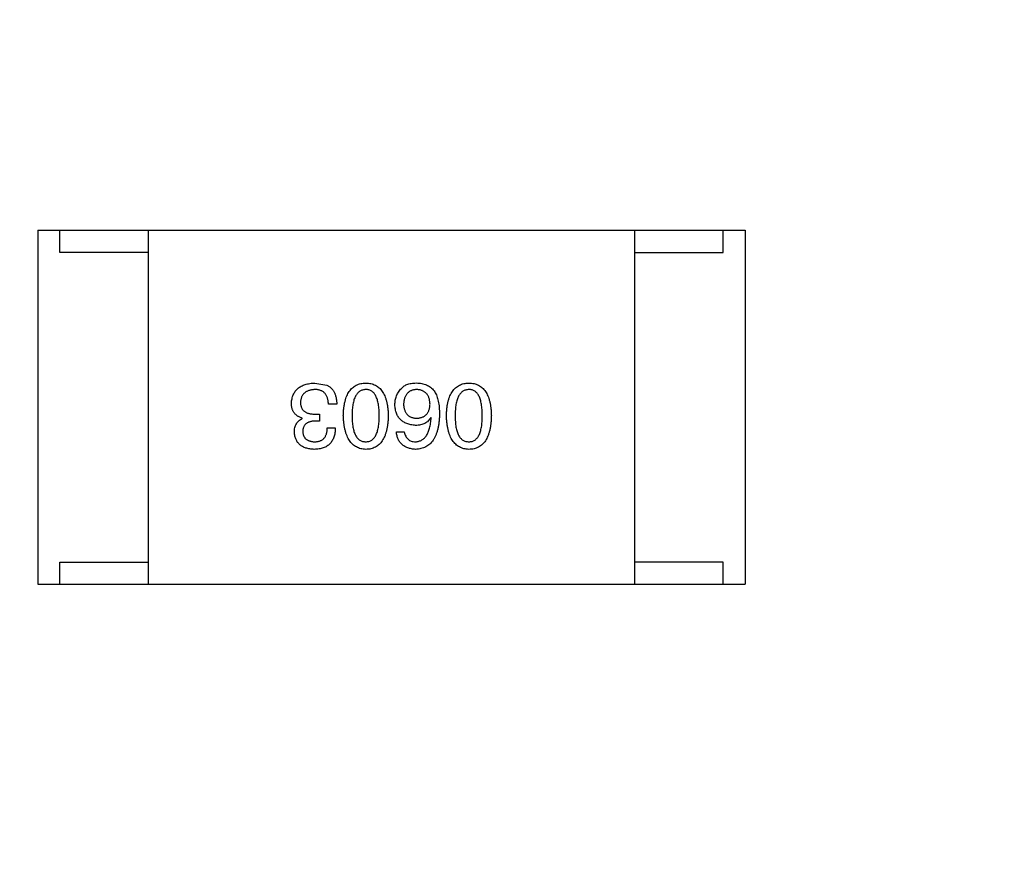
# Model space of a CAD drawing. Header units: millimetres. Extents: x -16 to 538, y -56 to 87.
# Tile 92 of 162: x 456.56 to 458.78, y 25.76 to 27.69. Entities that reach past the tile are written whole.
import ezdxf

# ---------------------------------------------------------------- set-up
doc = ezdxf.new("R2010")
doc.units = ezdxf.units.MM
doc.header["$LTSCALE"] = 1.21
doc.header["$MEASUREMENT"] = 0
doc.header["$PDMODE"] = 3
doc.header["$PDSIZE"] = 0.3125
doc.layers.get('0').update_dxf_attribs({"linetype": 'CONTINUOUS'})
doc.layers.get('DEFPOINTS').update_dxf_attribs({"linetype": 'CONTINUOUS'})
doc.layers.add('Dim', color=3, linetype='CONTINUOUS', lineweight=25)
doc.styles.get("Standard").update_dxf_attribs({"font": 'txt', "width": 0.8})
doc.dimstyles.get("Standard").update_dxf_attribs({"dimtxt": 0.15625, "dimasz": 0.1875, "dimexe": 0.125, "dimexo": 0.0625, "dimgap": 0.09, "dimtad": 0, "dimtih": 1, "dimtoh": 1, "dimzin": 4, "dimdsep": 46, "dimtxsty": 'STANDARD', "dimblk": '_FILLED', "dimblk1": '_FILLED', "dimblk2": '_FILLED', "dimcen": 0.09, "dimazin": 1, "dimtp": 0.01, "dimtm": 0.01, "dimtfac": 1, "dimtofl": 0, "dimtmove": 0, "dimatfit": 3, "dimldrblk": '_FILLED', "dimfxl": 1, "dimtolj": 1, "dimtzin": 4, "dimarcsym": 0})

# ---------------------------------------------------------------- blocks, each defined once
blk = doc.blocks.new('_FILLED')
at = {"color": 0, "linetype": 'ByBlock'}
blk.add_solid([(0, 0), (-1, 0.16667), (-1, -0.16667)], dxfattribs=at)
blk = doc.blocks.new('*D19')
at = {"color": 0, "linetype": 'ByBlock', "lineweight": -2}
for p, q in [((450.6432, 37.0225), (532.5397, 37.0225)), ((532.4147, 37.0225), (532.4147, 16.4209)), ((532.4147, -12.0275), (532.4147, 8.5742)), ((450.6432, -12.0275), (532.5397, -12.0275))]:
    blk.add_line(p, q, dxfattribs=at)
at = {"layer": 'DEFPOINTS', "color": 0, "linetype": 'ByBlock'}
for p in [(450.5807, 37.0225), (450.5807, -12.0275)]:
    blk.add_point(p, dxfattribs=at)
at = {"color": 0, "linetype": 'ByBlock', "lineweight": -2, "xscale": 2.54, "yscale": 2.54, "zscale": 2.54}
for p, rotation in [((532.4147, 37.0225), 90), ((532.4147, -12.0275), 270)]:
    blk.add_blockref('_FILLED', p, dxfattribs=dict(at, rotation=rotation))
at = {"color": 0, "linetype": 'ByBlock', "lineweight": -2, "insert": (532.4147, 12.4975), "char_height": 2.5, "attachment_point": 5, "rotation": 90}
blk.add_mtext('\\A1;49.05', dxfattribs=at)

msp = doc.modelspace()

# ---------------------------------------------------------------- linework, layer by layer
at = {"color": 7, "linetype": 'Continuous'}
for p, q in [((456.5989, 27.2089), (458.1989, 27.2089)), ((456.5989, 27.2089), (456.5989, 26.4089)), ((456.6489, 27.1589), (456.6489, 27.2089)), ((456.8489, 26.4089), (456.8489, 27.2089)), ((457.9489, 26.4089), (457.9489, 27.2089)), ((458.1489, 27.1589), (458.1489, 27.2089)), ((458.1989, 27.2089), (458.1989, 26.4089)), ((456.8489, 27.1589), (456.6489, 27.1589)), ((457.9489, 27.1589), (458.1489, 27.1589)), ((457.2257, 26.8637), (457.2528, 26.8588)), ((457.2749, 26.8161), (457.2561, 26.8161)), ((457.2265, 26.7932), (457.2356, 26.7932)), ((457.2356, 26.7932), (457.2356, 26.7776)), ((457.197, 26.7833), (457.197, 26.7842)), ((457.2356, 26.7776), (457.2257, 26.7776)), ((457.4884, 26.785), (457.4876, 26.7858)), ((457.2536, 26.762), (457.2716, 26.762)), ((457.4097, 26.753), (457.4277, 26.753)), ((456.6489, 26.4589), (456.8489, 26.4589)), ((456.6489, 26.4089), (456.6489, 26.4589)), ((458.1489, 26.4589), (457.9489, 26.4589)), ((458.1489, 26.4089), (458.1489, 26.4589)), ((456.5989, 26.4089), (458.1989, 26.4089))]:
    msp.add_line(p, q, dxfattribs=at)
for points, knots in [([(457.1724, 26.8178), (457.1726, 26.8196), (457.1728, 26.8231), (457.1737, 26.8281), (457.175, 26.8328), (457.1766, 26.8372), (457.1786, 26.8413), (457.181, 26.845), (457.1838, 26.8484), (457.187, 26.8515), (457.1905, 26.8542), (457.1944, 26.8565), (457.1987, 26.8586), (457.2034, 26.8603), (457.2085, 26.8616), (457.2139, 26.8627), (457.2197, 26.8634), (457.2237, 26.8636), (457.2257, 26.8637)], [0, 0, 0, 0, 0.068236, 0.132937, 0.194125, 0.253174, 0.310181, 0.365986, 0.421096, 0.476216, 0.532352, 0.590232, 0.649824, 0.71274, 0.778406, 0.848058, 0.921922, 1, 1, 1, 1]), ([(457.2528, 26.8588), (457.2536, 26.8583), (457.2554, 26.8575), (457.2578, 26.856), (457.2601, 26.8543), (457.2622, 26.8524), (457.2641, 26.8504), (457.2659, 26.8482), (457.2675, 26.8458), (457.269, 26.8432), (457.2703, 26.8404), (457.2715, 26.8375), (457.2724, 26.8343), (457.2733, 26.831), (457.2739, 26.8276), (457.2744, 26.8239), (457.2748, 26.8201), (457.2749, 26.8175), (457.2749, 26.8161)], [0, 0, 0, 0, 0.056906, 0.113264, 0.168825, 0.223843, 0.279195, 0.335267, 0.392098, 0.450414, 0.51054, 0.572219, 0.636652, 0.703156, 0.773102, 0.845505, 0.921063, 1, 1, 1, 1]), ([(457.2898, 26.7899), (457.2899, 26.7928), (457.2901, 26.7986), (457.2909, 26.8069), (457.292, 26.8146), (457.2935, 26.8217), (457.2954, 26.8283), (457.2976, 26.8344), (457.3002, 26.8399), (457.3032, 26.8448), (457.3066, 26.8492), (457.3104, 26.853), (457.3145, 26.8562), (457.319, 26.8589), (457.3239, 26.8609), (457.3292, 26.8625), (457.3348, 26.8634), (457.3387, 26.8636), (457.3407, 26.8637)], [0, 0, 0, 0, 0.08769, 0.170218, 0.24749, 0.319818, 0.387758, 0.451391, 0.511445, 0.568185, 0.622681, 0.67526, 0.726746, 0.778428, 0.830764, 0.884397, 0.940866, 1, 1, 1, 1]), ([(457.3407, 26.8637), (457.3427, 26.8636), (457.3465, 26.8634), (457.3522, 26.8625), (457.3574, 26.8609), (457.3623, 26.8589), (457.3668, 26.8562), (457.371, 26.853), (457.3747, 26.8492), (457.3781, 26.8448), (457.3811, 26.8399), (457.3837, 26.8344), (457.3859, 26.8283), (457.3878, 26.8217), (457.3893, 26.8146), (457.3904, 26.8069), (457.3912, 26.7986), (457.3914, 26.7928), (457.3915, 26.7899)], [0, 0, 0, 0, 0.059135, 0.115606, 0.169241, 0.221578, 0.273261, 0.324749, 0.377329, 0.431642, 0.488541, 0.548597, 0.612232, 0.680174, 0.752504, 0.829777, 0.912307, 1, 1, 1, 1]), ([(457.4212, 26.8514), (457.4221, 26.8524), (457.424, 26.8546), (457.4275, 26.8572), (457.4314, 26.8594), (457.4358, 26.8611), (457.4407, 26.8625), (457.4461, 26.8633), (457.4519, 26.8638), (457.456, 26.8637), (457.4581, 26.8637)], [0, 0, 0, 0, 0.105033, 0.21147, 0.321511, 0.438526, 0.563605, 0.698055, 0.843218, 1, 1, 1, 1]), ([(457.4581, 26.8637), (457.4601, 26.8636), (457.4641, 26.8633), (457.4699, 26.8622), (457.4754, 26.8606), (457.4804, 26.8584), (457.4851, 26.8557), (457.4894, 26.8524), (457.4933, 26.8485), (457.4955, 26.8455), (457.4966, 26.844)], [0, 0, 0, 0, 0.137449, 0.267856, 0.393219, 0.514735, 0.63397, 0.753734, 0.874967, 1, 1, 1, 1]), ([(457.523, 26.7899), (457.5231, 26.7928), (457.5233, 26.7986), (457.5241, 26.8069), (457.5252, 26.8146), (457.5267, 26.8217), (457.5285, 26.8283), (457.5308, 26.8344), (457.5334, 26.8399), (457.5364, 26.8448), (457.5398, 26.8492), (457.5435, 26.853), (457.5477, 26.8562), (457.5522, 26.8589), (457.5571, 26.8609), (457.5623, 26.8625), (457.5679, 26.8634), (457.5718, 26.8636), (457.5738, 26.8637)], [0, 0, 0, 0, 0.08769, 0.170218, 0.24749, 0.319818, 0.387758, 0.451391, 0.511445, 0.568185, 0.622681, 0.67526, 0.726746, 0.778428, 0.830764, 0.884397, 0.940866, 1, 1, 1, 1]), ([(457.5738, 26.8637), (457.5758, 26.8636), (457.5797, 26.8634), (457.5853, 26.8625), (457.5906, 26.8609), (457.5955, 26.8589), (457.6, 26.8562), (457.6041, 26.853), (457.6079, 26.8492), (457.6112, 26.8448), (457.6143, 26.8399), (457.6168, 26.8344), (457.6191, 26.8283), (457.621, 26.8217), (457.6225, 26.8146), (457.6236, 26.8069), (457.6243, 26.7986), (457.6245, 26.7928), (457.6246, 26.7899)], [0, 0, 0, 0, 0.059135, 0.115606, 0.169241, 0.221578, 0.273261, 0.324749, 0.377329, 0.431642, 0.488541, 0.548597, 0.612232, 0.680174, 0.752504, 0.829777, 0.912307, 1, 1, 1, 1]), ([(457.2249, 26.8489), (457.2237, 26.8488), (457.2213, 26.8487), (457.2178, 26.8481), (457.2146, 26.8474), (457.2116, 26.8466), (457.2088, 26.8455), (457.2062, 26.8442), (457.2039, 26.8427), (457.2017, 26.841), (457.1998, 26.8391), (457.1981, 26.837), (457.1967, 26.8347), (457.1955, 26.8322), (457.1945, 26.8295), (457.1937, 26.8266), (457.1932, 26.8235), (457.193, 26.8213), (457.1929, 26.8202)], [0, 0, 0, 0, 0.076694, 0.149502, 0.218019, 0.283183, 0.345589, 0.405199, 0.462852, 0.519478, 0.575313, 0.630559, 0.687006, 0.744638, 0.804006, 0.866059, 0.931486, 1, 1, 1, 1]), ([(457.2561, 26.8161), (457.256, 26.8175), (457.2559, 26.82), (457.2554, 26.8237), (457.2548, 26.8272), (457.2539, 26.8304), (457.2527, 26.8334), (457.2514, 26.8361), (457.2497, 26.8385), (457.2479, 26.8408), (457.2458, 26.8427), (457.2435, 26.8444), (457.241, 26.8458), (457.2382, 26.8469), (457.2352, 26.8478), (457.232, 26.8485), (457.2285, 26.8489), (457.2261, 26.8489), (457.2249, 26.8489)], [0, 0, 0, 0, 0.07723, 0.149593, 0.217944, 0.282232, 0.34411, 0.402297, 0.458791, 0.513966, 0.568538, 0.623291, 0.679957, 0.737243, 0.798142, 0.86118, 0.928728, 1, 1, 1, 1]), ([(457.3407, 26.8489), (457.3394, 26.8488), (457.3369, 26.8487), (457.3334, 26.8479), (457.3301, 26.8467), (457.327, 26.845), (457.3241, 26.8429), (457.3216, 26.8402), (457.3193, 26.8372), (457.3172, 26.8337), (457.3154, 26.8298), (457.3138, 26.8254), (457.3125, 26.8206), (457.3114, 26.8153), (457.3105, 26.8096), (457.3099, 26.8034), (457.3096, 26.7968), (457.3095, 26.7922), (457.3095, 26.7899)], [0, 0, 0, 0, 0.050879, 0.099377, 0.146973, 0.193618, 0.240619, 0.289461, 0.34047, 0.395283, 0.453059, 0.515633, 0.582666, 0.655287, 0.732971, 0.815933, 0.905166, 1, 1, 1, 1]), ([(457.371, 26.7899), (457.371, 26.7923), (457.3709, 26.7969), (457.3706, 26.8036), (457.37, 26.8098), (457.3692, 26.8156), (457.3681, 26.8209), (457.3669, 26.8258), (457.3653, 26.8302), (457.3635, 26.8341), (457.3615, 26.8376), (457.3593, 26.8406), (457.3568, 26.8432), (457.354, 26.8453), (457.351, 26.847), (457.3478, 26.8481), (457.3443, 26.8488), (457.3419, 26.8489), (457.3407, 26.8489)], [0, 0, 0, 0, 0.096457, 0.187288, 0.27178, 0.350132, 0.423455, 0.491343, 0.554037, 0.612253, 0.666313, 0.717038, 0.764921, 0.811214, 0.856775, 0.902988, 0.950234, 1, 1, 1, 1]), ([(457.4064, 26.8145), (457.4065, 26.8162), (457.4066, 26.8197), (457.4072, 26.8248), (457.4084, 26.8297), (457.41, 26.8344), (457.4121, 26.8389), (457.4147, 26.8433), (457.4177, 26.8475), (457.42, 26.8501), (457.4212, 26.8514)], [0, 0, 0, 0, 0.12904, 0.253809, 0.377066, 0.499122, 0.621469, 0.744665, 0.870607, 1, 1, 1, 1]), ([(457.4548, 26.8489), (457.4537, 26.8488), (457.4515, 26.8486), (457.4484, 26.8481), (457.4455, 26.8473), (457.4429, 26.8463), (457.4403, 26.845), (457.438, 26.8435), (457.4359, 26.8417), (457.434, 26.8397), (457.4323, 26.8375), (457.4308, 26.835), (457.4295, 26.8323), (457.4284, 26.8294), (457.4276, 26.8262), (457.4269, 26.8228), (457.4263, 26.8191), (457.4262, 26.8166), (457.4261, 26.8153)], [0, 0, 0, 0, 0.066682, 0.130303, 0.190802, 0.248749, 0.30534, 0.361219, 0.415721, 0.471765, 0.528279, 0.586428, 0.64659, 0.710143, 0.776461, 0.846692, 0.921137, 1, 1, 1, 1]), ([(457.4859, 26.8161), (457.4858, 26.8174), (457.4857, 26.8199), (457.4851, 26.8236), (457.4844, 26.827), (457.4834, 26.8301), (457.4823, 26.8331), (457.4808, 26.8357), (457.4792, 26.8382), (457.4773, 26.8403), (457.4753, 26.8423), (457.473, 26.844), (457.4705, 26.8454), (457.4678, 26.8466), (457.4648, 26.8476), (457.4617, 26.8483), (457.4583, 26.8488), (457.456, 26.8489), (457.4548, 26.8489)], [0, 0, 0, 0, 0.076467, 0.148148, 0.216496, 0.280559, 0.342274, 0.401168, 0.458322, 0.514073, 0.569257, 0.62465, 0.68124, 0.739113, 0.799947, 0.862804, 0.929597, 1, 1, 1, 1]), ([(457.4966, 26.844), (457.4974, 26.8424), (457.4992, 26.8392), (457.5014, 26.834), (457.5032, 26.8283), (457.5046, 26.8222), (457.5059, 26.8156), (457.5066, 26.8085), (457.5072, 26.801), (457.5072, 26.7958), (457.5072, 26.7932)], [0, 0, 0, 0, 0.101889, 0.209155, 0.322694, 0.442863, 0.569758, 0.70479, 0.848502, 1, 1, 1, 1]), ([(457.5738, 26.8489), (457.5726, 26.8488), (457.5701, 26.8487), (457.5665, 26.8479), (457.5632, 26.8467), (457.5601, 26.845), (457.5573, 26.8429), (457.5548, 26.8402), (457.5524, 26.8372), (457.5503, 26.8337), (457.5485, 26.8298), (457.547, 26.8254), (457.5456, 26.8206), (457.5445, 26.8153), (457.5437, 26.8096), (457.5431, 26.8034), (457.5427, 26.7968), (457.5427, 26.7922), (457.5427, 26.7899)], [0, 0, 0, 0, 0.050879, 0.099377, 0.146973, 0.193618, 0.240619, 0.289461, 0.34047, 0.395283, 0.453059, 0.515633, 0.582666, 0.655287, 0.732971, 0.815933, 0.905166, 1, 1, 1, 1]), ([(457.6041, 26.7899), (457.6041, 26.7923), (457.6041, 26.7969), (457.6037, 26.8036), (457.6031, 26.8098), (457.6023, 26.8156), (457.6012, 26.8209), (457.6, 26.8258), (457.5984, 26.8302), (457.5967, 26.8341), (457.5947, 26.8376), (457.5924, 26.8406), (457.5899, 26.8432), (457.5871, 26.8453), (457.5842, 26.847), (457.5809, 26.8481), (457.5774, 26.8488), (457.575, 26.8489), (457.5738, 26.8489)], [0, 0, 0, 0, 0.096457, 0.187288, 0.27178, 0.350132, 0.423455, 0.491343, 0.554037, 0.612253, 0.666313, 0.717038, 0.764921, 0.811214, 0.856775, 0.902988, 0.950234, 1, 1, 1, 1]), ([(457.197, 26.7842), (457.196, 26.7845), (457.1941, 26.7851), (457.1913, 26.7862), (457.1887, 26.7876), (457.1863, 26.789), (457.1841, 26.7906), (457.182, 26.7923), (457.1802, 26.7942), (457.1785, 26.7962), (457.1771, 26.7984), (457.1759, 26.8007), (457.1748, 26.8032), (457.174, 26.8059), (457.1732, 26.8086), (457.1728, 26.8115), (457.1725, 26.8146), (457.1725, 26.8167), (457.1724, 26.8178)], [0, 0, 0, 0, 0.069445, 0.136039, 0.200011, 0.261745, 0.322328, 0.381403, 0.438864, 0.496655, 0.554398, 0.612391, 0.672266, 0.733005, 0.79604, 0.861293, 0.928785, 1, 1, 1, 1]), ([(457.1929, 26.8202), (457.193, 26.8191), (457.193, 26.817), (457.1934, 26.8139), (457.1941, 26.8111), (457.195, 26.8084), (457.1962, 26.8059), (457.1976, 26.8037), (457.1993, 26.8017), (457.2013, 26.7999), (457.2036, 26.7983), (457.2061, 26.7969), (457.2089, 26.7958), (457.2119, 26.7948), (457.2152, 26.7941), (457.2188, 26.7936), (457.2226, 26.7932), (457.2252, 26.7932), (457.2265, 26.7932)], [0, 0, 0, 0, 0.066518, 0.129194, 0.188613, 0.245254, 0.300032, 0.353805, 0.407079, 0.461108, 0.516272, 0.574141, 0.634837, 0.699275, 0.767504, 0.840272, 0.917505, 1, 1, 1, 1]), ([(457.4531, 26.7678), (457.4513, 26.7679), (457.4478, 26.7683), (457.4426, 26.7692), (457.4378, 26.7703), (457.4334, 26.7718), (457.4292, 26.7737), (457.4254, 26.7758), (457.422, 26.7783), (457.4189, 26.781), (457.4161, 26.7841), (457.4137, 26.7876), (457.4116, 26.7913), (457.4098, 26.7953), (457.4085, 26.7997), (457.4074, 26.8043), (457.4067, 26.8093), (457.4065, 26.8127), (457.4064, 26.8145)], [0, 0, 0, 0, 0.074228, 0.144548, 0.211288, 0.274576, 0.335162, 0.393915, 0.450599, 0.506657, 0.562409, 0.618617, 0.676096, 0.735061, 0.79654, 0.860906, 0.928473, 1, 1, 1, 1]), ([(457.4261, 26.8153), (457.4262, 26.8141), (457.4263, 26.8117), (457.4269, 26.8082), (457.4276, 26.805), (457.4285, 26.802), (457.4296, 26.7993), (457.4309, 26.7967), (457.4325, 26.7944), (457.4342, 26.7923), (457.4362, 26.7905), (457.4384, 26.7889), (457.4408, 26.7875), (457.4433, 26.7863), (457.4461, 26.7854), (457.4491, 26.7848), (457.4523, 26.7843), (457.4545, 26.7842), (457.4556, 26.7842)], [0, 0, 0, 0, 0.076288, 0.14871, 0.216387, 0.281386, 0.342528, 0.402111, 0.4591, 0.514852, 0.569974, 0.625644, 0.682226, 0.740156, 0.800362, 0.863471, 0.930116, 1, 1, 1, 1]), ([(457.4556, 26.7842), (457.4568, 26.7842), (457.459, 26.7843), (457.4623, 26.7848), (457.4654, 26.7855), (457.4682, 26.7864), (457.4709, 26.7875), (457.4733, 26.789), (457.4756, 26.7906), (457.4776, 26.7925), (457.4794, 26.7947), (457.4809, 26.797), (457.4823, 26.7996), (457.4835, 26.8025), (457.4844, 26.8056), (457.4852, 26.8089), (457.4857, 26.8124), (457.4858, 26.8149), (457.4859, 26.8161)], [0, 0, 0, 0, 0.070453, 0.136523, 0.199866, 0.260392, 0.318446, 0.374657, 0.430182, 0.485556, 0.541071, 0.598396, 0.657208, 0.718642, 0.783247, 0.851631, 0.923928, 1, 1, 1, 1]), ([(457.3407, 26.7137), (457.3387, 26.7138), (457.3349, 26.714), (457.3293, 26.7151), (457.3241, 26.7168), (457.3193, 26.7189), (457.3148, 26.7217), (457.3107, 26.7251), (457.307, 26.7291), (457.3036, 26.7336), (457.3006, 26.7386), (457.298, 26.7443), (457.2957, 26.7505), (457.2938, 26.7573), (457.2923, 26.7646), (457.2911, 26.7726), (457.2902, 26.781), (457.29, 26.7869), (457.2898, 26.7899)], [0, 0, 0, 0, 0.057415, 0.112361, 0.16496, 0.216437, 0.267441, 0.318839, 0.371478, 0.426325, 0.483626, 0.544235, 0.608673, 0.677374, 0.750405, 0.828394, 0.911525, 1, 1, 1, 1]), ([(457.3095, 26.7899), (457.3095, 26.7875), (457.3096, 26.7829), (457.3099, 26.7762), (457.3105, 26.77), (457.3114, 26.7642), (457.3125, 26.7589), (457.3138, 26.754), (457.3154, 26.7496), (457.3172, 26.7457), (457.3193, 26.7422), (457.3216, 26.7392), (457.3242, 26.7366), (457.327, 26.7345), (457.3301, 26.7329), (457.3334, 26.7317), (457.337, 26.731), (457.3394, 26.7309), (457.3407, 26.7309)], [0, 0, 0, 0, 0.095719, 0.185854, 0.269738, 0.347952, 0.420315, 0.487894, 0.550245, 0.608186, 0.662454, 0.713283, 0.761375, 0.808209, 0.854301, 0.901312, 0.949396, 1, 1, 1, 1]), ([(457.3407, 26.7309), (457.3419, 26.7309), (457.3443, 26.731), (457.3478, 26.7317), (457.351, 26.7329), (457.354, 26.7345), (457.3567, 26.7366), (457.3593, 26.7392), (457.3615, 26.7422), (457.3635, 26.7457), (457.3653, 26.7496), (457.3669, 26.754), (457.3681, 26.7589), (457.3692, 26.7642), (457.37, 26.77), (457.3706, 26.7762), (457.3709, 26.7829), (457.371, 26.7875), (457.371, 26.7899)], [0, 0, 0, 0, 0.049764, 0.097007, 0.143217, 0.188577, 0.235116, 0.282997, 0.333719, 0.387776, 0.445989, 0.508679, 0.576563, 0.649481, 0.728235, 0.812722, 0.903548, 1, 1, 1, 1]), ([(457.3915, 26.7899), (457.3914, 26.7869), (457.3912, 26.7809), (457.3904, 26.7724), (457.3893, 26.7644), (457.3878, 26.757), (457.3859, 26.7502), (457.3837, 26.7439), (457.3811, 26.7382), (457.3781, 26.7332), (457.3747, 26.7286), (457.371, 26.7247), (457.3668, 26.7214), (457.3623, 26.7186), (457.3574, 26.7165), (457.3522, 26.7149), (457.3465, 26.7139), (457.3427, 26.7138), (457.3407, 26.7137)], [0, 0, 0, 0, 0.088823, 0.172287, 0.250296, 0.323438, 0.392244, 0.456221, 0.516635, 0.573871, 0.628, 0.680335, 0.731489, 0.782557, 0.834044, 0.886738, 0.942089, 1, 1, 1, 1]), ([(457.5072, 26.7932), (457.5071, 26.79), (457.507, 26.7839), (457.5061, 26.7751), (457.505, 26.7668), (457.5033, 26.7591), (457.5014, 26.7521), (457.499, 26.7456), (457.4962, 26.7397), (457.493, 26.7344), (457.4895, 26.7297), (457.4854, 26.7256), (457.4811, 26.722), (457.4762, 26.7191), (457.471, 26.7169), (457.4654, 26.7151), (457.4594, 26.7141), (457.4553, 26.7138), (457.4531, 26.7137)], [0, 0, 0, 0, 0.087517, 0.169686, 0.246944, 0.319347, 0.387088, 0.450961, 0.511075, 0.567974, 0.622351, 0.675039, 0.726853, 0.778688, 0.83093, 0.884738, 0.941043, 1, 1, 1, 1]), ([(457.5738, 26.7137), (457.5719, 26.7138), (457.568, 26.714), (457.5625, 26.7151), (457.5573, 26.7168), (457.5525, 26.7189), (457.548, 26.7217), (457.5439, 26.7251), (457.5402, 26.7291), (457.5368, 26.7336), (457.5338, 26.7386), (457.5311, 26.7443), (457.5289, 26.7505), (457.527, 26.7573), (457.5254, 26.7646), (457.5242, 26.7726), (457.5234, 26.781), (457.5231, 26.7869), (457.523, 26.7899)], [0, 0, 0, 0, 0.057415, 0.112361, 0.16496, 0.216437, 0.267441, 0.318839, 0.371478, 0.426325, 0.483626, 0.544235, 0.608673, 0.677374, 0.750405, 0.828394, 0.911525, 1, 1, 1, 1]), ([(457.5427, 26.7899), (457.5427, 26.7875), (457.5427, 26.7829), (457.5431, 26.7762), (457.5437, 26.77), (457.5445, 26.7642), (457.5456, 26.7589), (457.5469, 26.754), (457.5485, 26.7496), (457.5503, 26.7457), (457.5524, 26.7422), (457.5547, 26.7392), (457.5573, 26.7366), (457.5601, 26.7345), (457.5632, 26.7329), (457.5665, 26.7317), (457.5701, 26.731), (457.5726, 26.7309), (457.5738, 26.7309)], [0, 0, 0, 0, 0.095719, 0.185854, 0.269738, 0.347952, 0.420315, 0.487894, 0.550245, 0.608186, 0.662454, 0.713283, 0.761375, 0.808209, 0.854301, 0.901312, 0.949396, 1, 1, 1, 1]), ([(457.5738, 26.7309), (457.575, 26.7309), (457.5774, 26.731), (457.5809, 26.7317), (457.5842, 26.7329), (457.5872, 26.7345), (457.5899, 26.7366), (457.5924, 26.7392), (457.5947, 26.7422), (457.5967, 26.7457), (457.5984, 26.7496), (457.6, 26.754), (457.6012, 26.7589), (457.6024, 26.7642), (457.6031, 26.77), (457.6037, 26.7762), (457.6041, 26.7829), (457.6041, 26.7875), (457.6041, 26.7899)], [0, 0, 0, 0, 0.049764, 0.097007, 0.143217, 0.188577, 0.235116, 0.282997, 0.333719, 0.387776, 0.445989, 0.508679, 0.576563, 0.649481, 0.728235, 0.812722, 0.903548, 1, 1, 1, 1]), ([(457.6246, 26.7899), (457.6245, 26.7869), (457.6243, 26.7809), (457.6236, 26.7724), (457.6225, 26.7644), (457.6209, 26.757), (457.6191, 26.7502), (457.6168, 26.7439), (457.6142, 26.7382), (457.6112, 26.7332), (457.6079, 26.7286), (457.6041, 26.7247), (457.6, 26.7214), (457.5955, 26.7186), (457.5906, 26.7165), (457.5853, 26.7149), (457.5797, 26.7139), (457.5758, 26.7138), (457.5738, 26.7137)], [0, 0, 0, 0, 0.088823, 0.172287, 0.250296, 0.323438, 0.392244, 0.456221, 0.516635, 0.573871, 0.628, 0.680335, 0.731489, 0.782557, 0.834044, 0.886738, 0.942089, 1, 1, 1, 1]), ([(457.179, 26.7522), (457.1791, 26.754), (457.1791, 26.7576), (457.18, 26.7627), (457.1814, 26.7673), (457.1834, 26.7715), (457.186, 26.7752), (457.1891, 26.7785), (457.1928, 26.7812), (457.1956, 26.7826), (457.197, 26.7833)], [0, 0, 0, 0, 0.143686, 0.277942, 0.40333, 0.521785, 0.638573, 0.755208, 0.874773, 1, 1, 1, 1]), ([(457.2257, 26.7776), (457.2246, 26.7776), (457.2225, 26.7775), (457.2194, 26.7771), (457.2165, 26.7766), (457.2139, 26.7759), (457.2114, 26.775), (457.2091, 26.7739), (457.2071, 26.7727), (457.2052, 26.7713), (457.2036, 26.7697), (457.2021, 26.7679), (457.2009, 26.766), (457.1998, 26.7639), (457.199, 26.7616), (457.1984, 26.7592), (457.198, 26.7566), (457.1979, 26.7548), (457.1979, 26.7538)], [0, 0, 0, 0, 0.079415, 0.154091, 0.22508, 0.29186, 0.355026, 0.415127, 0.472418, 0.528511, 0.583551, 0.638361, 0.693547, 0.750023, 0.807857, 0.868401, 0.932259, 1, 1, 1, 1]), ([(457.4876, 26.7858), (457.4867, 26.7844), (457.485, 26.7816), (457.4818, 26.7778), (457.4782, 26.7747), (457.4741, 26.7721), (457.4695, 26.7702), (457.4644, 26.7688), (457.4589, 26.7679), (457.4551, 26.7678), (457.4531, 26.7678)], [0, 0, 0, 0, 0.122276, 0.239997, 0.35611, 0.473903, 0.59404, 0.720428, 0.855383, 1, 1, 1, 1]), ([(457.4531, 26.7309), (457.4544, 26.731), (457.457, 26.7312), (457.4607, 26.732), (457.4641, 26.7332), (457.4674, 26.7348), (457.4704, 26.7368), (457.4732, 26.7392), (457.4757, 26.7421), (457.4781, 26.7452), (457.4801, 26.7488), (457.482, 26.7528), (457.4836, 26.7572), (457.485, 26.762), (457.4862, 26.7672), (457.4872, 26.7728), (457.4879, 26.7787), (457.4882, 26.7829), (457.4884, 26.785)], [0, 0, 0, 0, 0.054741, 0.107075, 0.158339, 0.208382, 0.258772, 0.310045, 0.362765, 0.417822, 0.475982, 0.537466, 0.602901, 0.673037, 0.747247, 0.826291, 0.910782, 1, 1, 1, 1]), ([(457.2241, 26.7137), (457.2224, 26.7138), (457.219, 26.7139), (457.2142, 26.7146), (457.2096, 26.7154), (457.2054, 26.7166), (457.2014, 26.718), (457.1978, 26.7198), (457.1945, 26.7218), (457.1915, 26.7241), (457.1888, 26.7266), (457.1864, 26.7295), (457.1844, 26.7326), (457.1827, 26.736), (457.1813, 26.7396), (457.1802, 26.7436), (457.1794, 26.7478), (457.1791, 26.7507), (457.179, 26.7522)], [0, 0, 0, 0, 0.077845, 0.151584, 0.221397, 0.287366, 0.350104, 0.410398, 0.467998, 0.524388, 0.579979, 0.635152, 0.690917, 0.747936, 0.806661, 0.867861, 0.932479, 1, 1, 1, 1]), ([(457.1979, 26.7538), (457.1979, 26.7529), (457.1981, 26.7512), (457.1986, 26.7487), (457.1993, 26.7463), (457.2001, 26.7441), (457.2012, 26.7421), (457.2024, 26.7402), (457.2038, 26.7385), (457.2054, 26.737), (457.2072, 26.7356), (457.2092, 26.7345), (457.2114, 26.7334), (457.2137, 26.7326), (457.2163, 26.7319), (457.219, 26.7314), (457.2219, 26.731), (457.2239, 26.7309), (457.2249, 26.7309)], [0, 0, 0, 0, 0.067655, 0.132224, 0.194132, 0.253145, 0.309858, 0.366002, 0.421361, 0.47702, 0.532632, 0.590536, 0.65067, 0.713258, 0.779588, 0.848803, 0.921949, 1, 1, 1, 1]), ([(457.2716, 26.762), (457.2716, 26.7601), (457.2714, 26.7564), (457.2708, 26.751), (457.2698, 26.7459), (457.2685, 26.7412), (457.2667, 26.7369), (457.2647, 26.7329), (457.2622, 26.7293), (457.2594, 26.7261), (457.2562, 26.7233), (457.2527, 26.7208), (457.2488, 26.7186), (457.2445, 26.7169), (457.2399, 26.7155), (457.235, 26.7145), (457.2296, 26.7138), (457.226, 26.7137), (457.2241, 26.7137)], [0, 0, 0, 0, 0.074804, 0.144899, 0.211458, 0.274554, 0.334363, 0.392059, 0.448123, 0.503024, 0.558154, 0.613471, 0.670844, 0.729926, 0.792003, 0.857405, 0.926768, 1, 1, 1, 1]), ([(457.2249, 26.7309), (457.226, 26.7309), (457.2282, 26.731), (457.2314, 26.7313), (457.2344, 26.7319), (457.2371, 26.7328), (457.2397, 26.7339), (457.242, 26.7352), (457.2442, 26.7368), (457.2461, 26.7386), (457.2478, 26.7407), (457.2492, 26.7431), (457.2505, 26.7456), (457.2516, 26.7484), (457.2524, 26.7515), (457.253, 26.7548), (457.2534, 26.7583), (457.2535, 26.7608), (457.2536, 26.762)], [0, 0, 0, 0, 0.069877, 0.136363, 0.198671, 0.257968, 0.315462, 0.370709, 0.425568, 0.479847, 0.535753, 0.592303, 0.651386, 0.713311, 0.778642, 0.84836, 0.921866, 1, 1, 1, 1]), ([(457.4531, 26.7137), (457.4516, 26.7138), (457.4484, 26.7141), (457.4439, 26.7148), (457.4397, 26.7157), (457.4357, 26.717), (457.432, 26.7185), (457.4286, 26.7203), (457.4254, 26.7224), (457.4226, 26.7247), (457.42, 26.7273), (457.4177, 26.7302), (457.4156, 26.7333), (457.4139, 26.7367), (457.4124, 26.7404), (457.4112, 26.7444), (457.4103, 26.7486), (457.4099, 26.7515), (457.4097, 26.753)], [0, 0, 0, 0, 0.073784, 0.144317, 0.211047, 0.274818, 0.336501, 0.395724, 0.453465, 0.510016, 0.566585, 0.622844, 0.680328, 0.739335, 0.800408, 0.863904, 0.93053, 1, 1, 1, 1]), ([(457.4277, 26.753), (457.4281, 26.7513), (457.4289, 26.7479), (457.4307, 26.7434), (457.4331, 26.7395), (457.436, 26.7363), (457.4395, 26.7339), (457.4436, 26.7321), (457.4482, 26.731), (457.4514, 26.7309), (457.4531, 26.7309)], [0, 0, 0, 0, 0.1439, 0.274233, 0.394478, 0.509388, 0.621911, 0.738504, 0.863414, 1, 1, 1, 1])]:
    msp.add_open_spline(points, degree=3, knots=knots, dxfattribs=at)

# ---------------------------------------------------------------- dimensions: what is measured, and where the dimension line sits
at = {"layer": 'Dim'}
dim = msp.add_linear_dim(base=(532.4147, -12.0275), p1=(450.5807, 37.0225), p2=(450.5807, -12.0275), angle=90, dimstyle='STANDARD', override={"dimtxt": 2.5, "dimasz": 2.54, "dimtih": 0, "dimtoh": 0, "dimzin": 0, "dimcen": 0.198, "dimadec": 0, "dimazin": 0, "dimtp": 0, "dimtm": 0, "dimtdec": 4, "dimtzin": 0}, dxfattribs=at)
dim.commit()
dim.dimension.update_dxf_attribs({"geometry": '*D19', "text_midpoint": (532.4147, 12.4975)})

doc.saveas('drawing.dxf')
